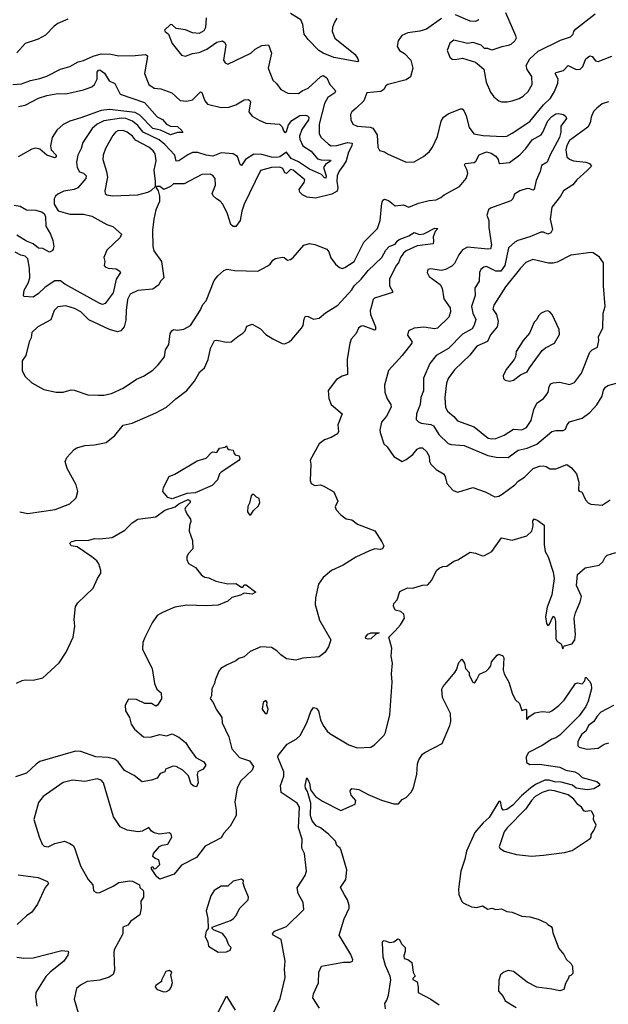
# Model space of a CAD drawing. Extents: x 1921360 to 2014538, y 768294 to 907744.
# Tile 133 of 256: x 1946016 to 1950340, y 801608 to 808841. Entities that reach past the tile are written whole.
import ezdxf

# ---------------------------------------------------------------- set-up
doc = ezdxf.new("R2010")
doc.units = 0

msp = doc.modelspace()

# ---------------------------------------------------------------- linework, layer by layer
at = {"layer": '0CON10XD'}
for points in [[(1947386.5, 808855), (1947381.4, 808785), (1947369.7, 808760.3), (1947335, 808740), (1947284.5, 808744.5), (1947235, 808767.1), (1947165, 808777.5), (1947135, 808804), (1947125, 808805.6), (1947080, 808765), (1947084.3, 808754.3), (1947110, 808735), (1947137.1, 808667.1), (1947205, 808581.4), (1947235, 808572.9), (1947285.9, 808594.1), (1947335, 808600), (1947391.2, 808625), (1947465, 808675.5), (1947505, 808686.9), (1947523.8, 808675), (1947530, 808655), (1947513.6, 808543.6), (1947525, 808523.8), (1947545, 808513.8), (1947715, 808595.5), (1947745.3, 808624.7), (1947795, 808652.1), (1947845, 808656.9), (1947866.8, 808595), (1947841.4, 808485), (1947875, 808396), (1947902.8, 808372.8), (1947935, 808328), (1947985, 808301.9), (1948065, 808299.4), (1948090.7, 808319.3), (1948135, 808337.8), (1948225, 808422.7), (1948245, 808430.8), (1948272.5, 808415), (1948295.4, 808365), (1948331.1, 808325), (1948335.7, 808315), (1948330.8, 808305), (1948280.1, 808269.9), (1948254.7, 808225.3), (1948215.3, 808075), (1948215.4, 808005.4), (1948228.8, 807978.8), (1948285, 807926.7), (1948305.3, 807915.3), (1948346.6, 807916.6), (1948425, 807938.4), (1948457.5, 807935), (1948457.1, 807915), (1948432.6, 807867.4), (1948414.8, 807805), (1948395, 807771.8), (1948362.3, 807727.7), (1948347.5, 807695), (1948344.8, 807655), (1948353.7, 807605), (1948348, 807582), (1948309.5, 807560.5), (1948190.3, 807529.7), (1948128.1, 807538.1), (1948094.7, 807554.7), (1948074.3, 807575), (1948070, 807595), (1948106.2, 807645), (1948109.6, 807665), (1948025, 807735.9), (1948005, 807740), (1947975, 807711.4), (1947965, 807716.2), (1947948.7, 807748.7), (1947926.9, 807756.9), (1947865, 807755.3), (1947786.3, 807733.7), (1947666.2, 807485), (1947647.9, 807435), (1947635.6, 807365), (1947605, 807321.4), (1947585, 807321.2), (1947567, 807337), (1947541.5, 807415), (1947508.6, 807485), (1947489.1, 807509.1), (1947461.2, 807525), (1947437.6, 807547.6), (1947430, 807565), (1947454.5, 807625), (1947451.1, 807675), (1947436.1, 807696.1), (1947415, 807705.6), (1947354, 807704), (1947225, 807634.4), (1947145, 807635.4), (1947125, 807616.9), (1947075, 807593.8), (1947045, 807617.1), (1947020, 807615), (1947017.5, 807605), (1947033.3, 807585), (1947043.8, 807545), (1947044, 807505), (1947016.5, 807443.5), (1947000.5, 807375), (1946992.7, 807295), (1946993.1, 807175), (1947002.6, 807142.6), (1947058.6, 807065), (1947073.8, 806945), (1947050.2, 806919.8), (1947037.3, 806892.7), (1946995, 806862.7), (1946885, 806852.3), (1946828.1, 806825), (1946806.9, 806785), (1946799.1, 806705)], [(1948347.1, 808852.9), (1948327.7, 808822.3), (1948314.6, 808785), (1948312.7, 808755), (1948330, 808705), (1948480, 808585), (1948501.4, 808555), (1948503.9, 808536.1), (1948499.2, 808530.8), (1948323.3, 808563.3), (1948245, 808594.6), (1948214.4, 808615), (1948135.3, 808695.3), (1948106.3, 808736.3), (1948095.5, 808805), (1948080.7, 808840.7), (1948005, 808888.1)], [(1949115, 808851.1), (1949005, 808772.7), (1948955, 808757.9), (1948866.7, 808745), (1948823.8, 808725), (1948795.8, 808685), (1948789.2, 808645), (1948805.5, 808615.5), (1948842.4, 808592.4), (1948890.6, 808545), (1948904.4, 808485), (1948887.4, 808422.6), (1948855, 808398.5), (1948721.2, 808365), (1948705.6, 808354.4), (1948692.1, 808327.9), (1948670, 808315), (1948565.8, 808304.2), (1948544.2, 808245), (1948487.8, 808192.2), (1948456.2, 808165), (1948446, 808145), (1948448.6, 808105), (1948463, 808073), (1948495, 808058.1), (1948591.6, 808051.6), (1948610.6, 808045), (1948641.1, 807995), (1948647.5, 807905), (1948660.5, 807880.5), (1948695, 807871.2), (1948718.8, 807855), (1948855, 807793.8), (1948915, 807796.2), (1948983.2, 807836.8), (1949027.2, 807872.8), (1949049.4, 807905), (1949086.2, 807983.8), (1949113.5, 808095), (1949128.9, 808125), (1949165, 808149.5), (1949255, 808187.1), (1949266.7, 808186.7), (1949280.3, 808170.3), (1949295.5, 808135), (1949318.3, 808048.3), (1949352.2, 808002.2), (1949419.9, 807989.9), (1949567.3, 807982.7), (1949593.9, 807986.1), (1949633.3, 808006.7), (1949765, 808094.5), (1949865, 808215.4), (1949914.6, 808265), (1949945, 808312.9), (1949970.4, 808375), (1949971.8, 808405), (1949950.8, 808445), (1949956.9, 808453.1), (1950011.5, 808468.5), (1950045, 808505.6), (1950105, 808474.4), (1950132.7, 808477.3), (1950152.1, 808497.9), (1950175, 808554), (1950205, 808575.7), (1950220.9, 808570.9), (1950245, 808540), (1950265, 808533.6), (1950365, 808572.9)], [(1949586.1, 808895), (1949659.6, 808725), (1949663.3, 808705), (1949654.4, 808685), (1949625, 808658.6), (1949605, 808651.9), (1949557.3, 808642.7), (1949485, 808616.9), (1949455, 808629.1), (1949430.3, 808630.3), (1949406.2, 808655), (1949346.7, 808675), (1949305, 808667.1), (1949205, 808690.5), (1949175, 808670), (1949156, 808615), (1949175.9, 808565.9), (1949192.3, 808552.3), (1949215, 808548.8), (1949269.5, 808559.5), (1949365, 808530), (1949427, 808477), (1949443.1, 808383.1), (1949475, 808310), (1949500, 808275), (1949535, 808246.2), (1949555, 808238), (1949596.8, 808236.8)], [(1949384, 808845), (1949381.2, 808835), (1949361.5, 808828.5), (1949325, 808831.2), (1949216.5, 808876.5)], [(1949596.8, 808236.8), (1949635, 808244.4), (1949685, 808261.9), (1949715, 808280), (1949751.4, 808315), (1949781.9, 808365), (1949778.9, 808425), (1949744.6, 808474.6), (1949736.5, 808505), (1949765, 808554.4), (1949825, 808610.6), (1949989.9, 808690.1), (1950062, 808715), (1950081.2, 808735), (1950086.2, 808755), (1950099.1, 808770.9), (1950244.7, 808885.3)], [(1946370, 808845), (1946295.5, 808814.5), (1946270, 808795), (1946205, 808727.5), (1946152.6, 808697.4), (1946055, 808665.7), (1945995, 808598.8)], [(1945965, 808365.7), (1946029.8, 808370.2), (1946095, 808394.4), (1946165, 808410.4), (1946215, 808427.3), (1946315, 808477.8), (1946385, 808497.5), (1946445, 808532.9), (1946485, 808541.8), (1946556, 808574), (1946615, 808589.6), (1946685, 808587.9), (1946745, 808576.7), (1946865, 808577.5), (1946940, 808585), (1946954, 808575), (1946950.5, 808540.5), (1946933.8, 808445), (1946965.6, 808365), (1947005, 808339.1), (1947054, 808334), (1947133.8, 808305), (1947195, 808246.9), (1947245, 808243.6), (1947285, 808252.7), (1947345, 808312.5), (1947355, 808306.7), (1947376.4, 808246.4), (1947395, 808222), (1947495, 808195.3), (1947551.9, 808198.1), (1947605, 808215.7), (1947665, 808253.1), (1947695, 808254.5), (1947707.2, 808247.2), (1947712.1, 808235), (1947700.3, 808165), (1947723.2, 808133.3), (1947775, 808102.5), (1947825, 808081.8), (1947925, 808073.9), (1947945.5, 808055), (1947954.6, 808025), (1947965, 808013.3), (1947975, 808021.2), (1947991.1, 808068.9), (1948015, 808100), (1948075, 808137.8), (1948115, 808140.6), (1948129.2, 808135), (1948139.2, 808125), (1948137.7, 808105), (1948087.8, 808035), (1948071.9, 807985), (1948073, 807963), (1948095.5, 807915.5), (1948157.5, 807875), (1948205, 807819.2), (1948231.9, 807811.9), (1948298.5, 807808.5), (1948300.8, 807805), (1948263.1, 807776.9), (1948246.8, 807755), (1948266.7, 807695), (1948265, 807676.2), (1948255, 807680), (1948234.4, 807705), (1948145, 807742.2), (1948065, 807796.6), (1948011.4, 807821.4), (1947975, 807868), (1947928.1, 807835), (1947905, 807827.9), (1947865, 807830.9), (1947795, 807851.2), (1947735, 807852.5), (1947674.5, 807815), (1947645, 807770), (1947635, 807776.7), (1947616.4, 807836.4), (1947585, 807855.5), (1947495, 807862.1), (1947435, 807840), (1947385.2, 807845.2), (1947325, 807865.3), (1947286.7, 807865), (1947250.9, 807849.1), (1947185, 807803.8), (1947165, 807803.1), (1947155.3, 807845.3), (1947083.3, 807923.3), (1947039.5, 807959.5), (1946922, 808015), (1946885.1, 808065.1), (1946845, 808096.3), (1946795, 808114.8), (1946765, 808118.2), (1946635, 808098.5), (1946584.6, 808075), (1946548.8, 808041.2), (1946480, 807940), (1946467.8, 807895), (1946442.5, 807845), (1946433.6, 807795), (1946437.9, 807755), (1946454.2, 807724.2), (1946485, 807712.7), (1946504.4, 807695), (1946502.5, 807675), (1946443.9, 807606.1), (1946415, 807593.5), (1946339.1, 807580.9), (1946295, 807560.6), (1946278.1, 807545), (1946268.9, 807525), (1946268.5, 807485), (1946297.8, 807437.8), (1946385, 807411.9), (1946485, 807411.5), (1946545, 807398.2), (1946656.4, 807336.4), (1946700.9, 807320.9), (1946763.8, 807265), (1946755, 807242), (1946655, 807148.8), (1946633.8, 807095), (1946642.5, 807065), (1946636, 807035), (1946645, 807026), (1946665, 807017.1), (1946725, 807011.2), (1946752.5, 806995), (1946757.5, 806985), (1946724, 806936), (1946702, 806835), (1946643.6, 806756.4), (1946625, 806749.5), (1946605, 806756.4), (1946347.4, 806897.4), (1946315, 806922.7), (1946275, 806922.1), (1946203.9, 806876.1), (1946155, 806828.9), (1946115, 806802.5), (1946048.8, 806808.8), (1946043.8, 806813.8), (1946048.6, 806855), (1946079.1, 806905), (1946091.1, 806945), (1946088.8, 807015), (1946075, 807083.8), (1946055, 807104.3), (1946025, 807111.5), (1945983.7, 807133.7)], [(1946007.1, 808202.9), (1946055, 808214.6), (1946155, 808264.7), (1946216.2, 808285), (1946295, 808300.4), (1946355, 808296.5), (1946485, 808327.3), (1946545, 808347.9), (1946565, 808364.4), (1946585.3, 808405), (1946585.4, 808455), (1946595, 808470), (1946605, 808472.1), (1946638.1, 808448.1), (1946673.2, 808393.2), (1946715, 808373.1), (1946755, 808294.3), (1946932.5, 808232.5), (1947025, 808128.8), (1947065, 808108.8), (1947095, 808072.9), (1947125, 808058.6), (1947175, 808056.9), (1947208, 808028), (1947215, 808013.3), (1947175, 808012.5), (1947124.5, 807995.5), (1947049.5, 808029.5), (1946995, 808043.2), (1946899.1, 808139.1), (1946865, 808160.6), (1946675, 808181.2), (1946615, 808175.5), (1946465, 808120), (1946385, 808096.9), (1946335, 808072.1), (1946290, 808030), (1946253.8, 807975), (1946242.5, 807915), (1946247.1, 807885), (1946284.3, 807845), (1946285, 807833.8), (1946275, 807825.8), (1946215.6, 807845), (1946165, 807890.6), (1946135, 807897.8), (1946105, 807891.1), (1946005, 807833.1)], [(1950342.3, 808237.7), (1950295, 808222.9), (1950255, 808192.6), (1950232.7, 808167.3), (1950215.3, 808125), (1950206.5, 808083.5), (1950188.8, 808051.2), (1950055, 807953.2), (1950035, 807916.5), (1950028.4, 807885), (1950035.6, 807835), (1950055, 807817.8), (1950085, 807805.5), (1950174.6, 807794.6), (1950201.2, 807785), (1950216, 807765), (1950185, 807732.9), (1950110, 807665), (1950080.9, 807629.1), (1950010.6, 807585), (1949990, 807545), (1949926.5, 807465), (1949913.3, 807375), (1949929.1, 807299.1), (1949917.5, 807275), (1949895, 807266.9), (1949865, 807280.9), (1949845, 807280), (1949765, 807245.6), (1949675, 807220), (1949652.7, 807207.3), (1949608.2, 807165), (1949580.8, 807035), (1949550.5, 806995), (1949514, 806994), (1949445, 807027.3), (1949425, 807022.2), (1949403.5, 807005), (1949393.8, 806985), (1949390.6, 806919.4), (1949360.9, 806869.1), (1949362.5, 806815), (1949336.4, 806735), (1949344.4, 806685), (1949367.9, 806637.9), (1949355, 806598.1), (1949340.7, 806569.2), (1949268.2, 806531.8), (1949165.2, 806424.8), (1949075.3, 806374.7), (1949028.9, 806315), (1948982.4, 806207.6), (1948982.1, 806115), (1948963.3, 806065), (1948958.7, 806015), (1948931.8, 805945), (1948929.4, 805905), (1948946.2, 805886.2), (1948965, 805877.1), (1949036.8, 805866.7), (1949055, 805858.8), (1949095, 805793.9), (1949165, 805728.5), (1949185, 805721.5), (1949282.5, 805712.5), (1949455, 805639.3), (1949516.9, 805626.9), (1949605, 805625.7), (1949678.8, 805678.8), (1949745.3, 805694.7), (1949815, 805723.9), (1949925, 805815.6), (1949955, 805824.4), (1950007.6, 805822.4), (1950025, 805833.8), (1950037.1, 805865), (1950055, 805888), (1950147.2, 805912.8), (1950204, 805955), (1950255, 806010.8), (1950295.4, 806074.6), (1950305, 806120), (1950319.1, 806140.9), (1950337.5, 806155), (1950435, 806182)], [(1946799.1, 806705), (1946796.1, 806635), (1946784.3, 806585.8), (1946760, 806555), (1946735, 806548.2), (1946674.7, 806564.7), (1946525, 806637.5), (1946465.6, 806695), (1946419.5, 806719.5), (1946355, 806739.3), (1946295, 806732.6), (1946268.6, 806705), (1946244.7, 806635.3), (1946150, 806585), (1946105.6, 806544.4), (1946100, 806505), (1946085.5, 806474.5), (1946060, 806375), (1946034.2, 806335.8), (1946034, 806265), (1946052.7, 806222.7), (1946105, 806173.8), (1946194.4, 806124.4), (1946285, 806105.8), (1946335, 806106), (1946395, 806121.4), (1946415, 806120.8), (1946515.8, 806085.8), (1946595, 806084), (1946635, 806082.9), (1946690, 806095), (1946776.2, 806135), (1946875, 806199.4), (1946925, 806221.9), (1946994.5, 806265.5), (1947034.5, 806305.5), (1947079.4, 806365), (1947086.7, 806415), (1947111.5, 806455), (1947120.8, 806535), (1947132.5, 806555), (1947145, 806564.3), (1947175, 806560.6), (1947222.4, 806567.6), (1947270.6, 806595), (1947342.5, 806705), (1947361.7, 806748.3), (1947385, 806776.7), (1947444.4, 806925), (1947470.8, 806959.2), (1947515, 807000), (1947539.4, 807009.4), (1947595, 806998), (1947765, 806993.8), (1947835, 807031.2), (1947855, 807046.2), (1947875, 807073.8), (1947895, 807087.5), (1947946.4, 807096.4), (1947960, 807095), (1947983.6, 807073.6), (1948005, 807078.8), (1948025, 807094), (1948104, 807185), (1948145, 807198.1), (1948185, 807189.4), (1948273.3, 807155), (1948286.8, 807136.8), (1948303, 807093), (1948336.2, 807045), (1948365, 807020), (1948385, 807013.3), (1948405, 807020), (1948474, 807065), (1948543.9, 807206.1), (1948645, 807308), (1948665.3, 807365), (1948676.3, 807493.7), (1948684.6, 807515.4), (1948695, 807524), (1948725, 807514.3), (1948775, 807474.4), (1948835, 807480.9), (1948875, 807463), (1948944.7, 807494.7), (1949025, 807514.3), (1949075, 807517.1), (1949109.5, 807535), (1949135, 807555.7), (1949246.7, 807615), (1949296.2, 807675), (1949308.3, 807711.7), (1949304, 807735), (1949284, 807775), (1949287.5, 807785), (1949355, 807791.9), (1949367.5, 807802.5), (1949390.4, 807849.6), (1949445, 807870), (1949480.9, 807860.8), (1949515, 807837.9), (1949530.9, 807815), (1949535, 807790), (1949543.3, 807785), (1949615, 807793.4), (1949690.5, 807849.5), (1949734.1, 807895), (1949781.8, 807958.2), (1949846.4, 807995), (1949860.4, 808015), (1949895, 808097.8), (1949925, 808130.6), (1949955, 808150), (1949975, 808153.3), (1950010, 808145), (1950029.3, 808129.3), (1950032.5, 808115), (1949990.9, 808059.1), (1949990.9, 808015), (1949981.2, 807975), (1949912, 807848), (1949890.6, 807795), (1949850.6, 807769.4), (1949839.4, 807725), (1949809.1, 807660.9), (1949795, 807594), (1949785, 807588.8), (1949765, 807599.2), (1949745, 807601.1), (1949690, 807585), (1949651.2, 807558.8), (1949638.9, 807525), (1949625, 807511.4), (1949475, 807455.6), (1949460.5, 807445), (1949448.9, 807405), (1949462.9, 807365), (1949461.4, 807315), (1949482.3, 807185), (1949475, 807157.1), (1949455, 807154.7), (1949305, 807170.6), (1949269.6, 807150.4), (1949242.9, 807115), (1949209.8, 807050.2), (1949190.3, 807029.7), (1949145, 807007.1), (1949115, 807000), (1949035, 807012), (1949013.8, 807005), (1949010, 806985), (1949023.3, 806955), (1949106, 806895), (1949119.1, 806869.1), (1949130.9, 806790.9), (1949178.5, 806725), (1949180.5, 806695), (1949168.7, 806655), (1949085, 806574.4), (1949065, 806569.5), (1948985, 806582.9), (1948915, 806575.6), (1948873.3, 806555), (1948866, 806525), (1948897.9, 806477.9), (1948895.8, 806465), (1948825, 806374.3), (1948725, 806264.2), (1948697.3, 806157.3), (1948697.5, 806105), (1948715.8, 806055), (1948742.5, 806015), (1948745.6, 805995), (1948711.7, 805928.3), (1948674.4, 805885), (1948661.9, 805825), (1948665, 805807.5), (1948691.2, 805725), (1948715, 805703.8), (1948765, 805632.5), (1948825, 805596.7), (1948855, 805610), (1948903.6, 805646.4), (1948935, 805685.7), (1948955, 805697.1), (1948975, 805697.1), (1949005, 805669.2), (1949024.5, 805635), (1949027.5, 805595), (1949036.2, 805576.2), (1949075, 805535.7), (1949128.8, 805505), (1949141.2, 805485), (1949153.8, 805435), (1949201.7, 805381.7), (1949235, 805370), (1949345, 805404), (1949435, 805373.8), (1949505.6, 805335.6), (1949535, 805340.9), (1949560.8, 805355), (1949654.3, 805425), (1949678.1, 805451.9), (1949725, 805480.6), (1949788.8, 805545), (1949835, 805562.1), (1949862.8, 805562.8), (1949885, 805558.6), (1949910.9, 805540.9), (1949955, 805542.9), (1950035, 805574), (1950068.9, 805548.9), (1950106.2, 805505), (1950123.3, 805445), (1950121.2, 805385), (1950125, 805377.5), (1950145, 805373.3), (1950173.5, 805313.5), (1950192.6, 805292.6), (1950213, 805283), (1950294.2, 805275.8), (1950355, 805314)], [(1946695, 807546.7), (1946885, 807554.6), (1946956.7, 807573.3), (1946982.9, 807587.1), (1947012.5, 807615), (1947013.5, 807655), (1947003.1, 807735), (1947018, 807805), (1947010.4, 807855), (1946997.3, 807877.3), (1946965.2, 807905.2), (1946867.4, 807957.4), (1946844.5, 807985), (1946805, 808016.2), (1946775, 808027.3), (1946736, 808024), (1946720.6, 808015), (1946700.2, 807989.8), (1946646.4, 807895), (1946628.8, 807845), (1946627.5, 807815), (1946654.6, 807725), (1946660.7, 807685), (1946641.4, 807585), (1946644.2, 807565), (1946655, 807554.4), (1946695, 807546.7)], [(1945975, 807478.8), (1946020.7, 807470.7), (1946065, 807444.4), (1946135, 807442.8), (1946175, 807431), (1946195, 807416.9), (1946206.4, 807393.6), (1946207.3, 807325), (1946241.4, 807265), (1946258.6, 807218.6), (1946265.6, 807175), (1946262.9, 807155), (1946255, 807142.9), (1946235, 807134.5), (1946185, 807160), (1946155, 807162.5), (1946115, 807194.6), (1946066.7, 807215), (1945995, 807257.8)], [(1946015.9, 805225.9), (1946075, 805212.5), (1946276.9, 805243.1), (1946383.3, 805285), (1946432.1, 805327.9), (1946442.9, 805375), (1946430.8, 805425), (1946364.3, 805545), (1946350, 805595), (1946361.2, 805625), (1946416, 805685), (1946435, 805696.9), (1946495, 805713.3), (1946565, 805717.1), (1946652.5, 805735), (1946715, 805786.2), (1946775, 805861.4), (1946843, 805877), (1947015, 805952.5), (1947094.4, 805995.6), (1947164, 806055), (1947245, 806116.2), (1947301.2, 806185), (1947340, 806255), (1947373.8, 806285), (1947400, 806345), (1947418.9, 806425), (1947446.4, 806483.6), (1947465, 806486), (1947535, 806473.3), (1947570, 806475), (1947617.5, 806515), (1947655, 806537.5), (1947673.6, 806556.4), (1947685, 806590), (1947725, 806603.8), (1947785, 806570), (1947825, 806528.8), (1947875, 806496.2), (1947945, 806463.3), (1947965, 806461.2), (1947995, 806474), (1948015, 806492), (1948085.6, 806574.4), (1948098, 806595), (1948105.9, 806644.1), (1948115, 806662.5), (1948135, 806660), (1948175, 806641.9), (1948215, 806648.6), (1948263.1, 806686.9), (1948354, 806745), (1948456, 806856), (1948473.4, 806885), (1948525, 806935.3), (1948575, 807000), (1948676.7, 807093.3), (1948705, 807148), (1948730, 807175), (1948775, 807192), (1948789.2, 807215), (1948805, 807227.1), (1948875.9, 807254.1), (1948915, 807277.5), (1948953.9, 807263.9), (1948985, 807268), (1949065, 807308.8), (1949088.3, 807308.3), (1949067.5, 807285), (1949052.5, 807245), (1949056.7, 807215), (1949052.5, 807195), (1948935, 807180.4), (1948855, 807142.4), (1948834.8, 807125.2), (1948814.6, 807095), (1948799.2, 807055), (1948780.8, 807035), (1948732.5, 806935), (1948732.5, 806885), (1948758, 806842), (1948753.8, 806836.2), (1948623.3, 806795), (1948612, 806785), (1948599.3, 806729.3), (1948591.4, 806705), (1948593.3, 806675), (1948628.9, 806585), (1948630, 806565), (1948625, 806561.2), (1948538.3, 806591.7), (1948525, 806590), (1948505, 806574), (1948487.3, 806535), (1948451.8, 806495), (1948440.8, 806465), (1948421.1, 806345), (1948424.4, 806235.6), (1948385, 806221.4), (1948342.9, 806197.1), (1948283.2, 806116.8), (1948288.3, 806058.3), (1948304.5, 806014.5), (1948384, 805945), (1948354.4, 805865.6), (1948358.6, 805815), (1948351.7, 805798.3), (1948305, 805771.2), (1948255, 805754.2), (1948215, 805726), (1948151.2, 805605), (1948156, 805575), (1948151.2, 805455), (1948156.7, 805435), (1948185, 805420), (1948225, 805423.3), (1948245, 805416.7), (1948323.6, 805373.6), (1948352.5, 805305), (1948333.6, 805263.6), (1948341.7, 805241.7), (1948374.1, 805204.1), (1948415, 805173.8), (1948455, 805166.2), (1948497.5, 805135), (1948625, 805085.6), (1948677.5, 805005), (1948690, 804975), (1948682.5, 804955), (1948665, 804949.2), (1948625, 804954.4), (1948585, 804938.5), (1948485, 804893.2), (1948391.9, 804835), (1948305.9, 804794.1), (1948245, 804742.5), (1948210.4, 804695), (1948190, 804595), (1948187.8, 804545), (1948218.9, 804428.9), (1948301.2, 804285), (1948285.6, 804234.4), (1948258.7, 804191.3), (1948215, 804160), (1948095, 804150.5), (1948045, 804136.2), (1947976.6, 804146.6), (1947934.5, 804174.5), (1947905.5, 804205.5), (1947865, 804229.2), (1947787, 804233), (1947710.3, 804199.7), (1947665, 804160), (1947625, 804148.6), (1947605, 804131.9), (1947535, 804100), (1947494.6, 804075.4), (1947478.6, 804055), (1947451.2, 803988.8), (1947448, 803965), (1947426.7, 803925), (1947426.2, 803875), (1947416.2, 803855), (1947437.5, 803825), (1947458.8, 803775), (1947500, 803715), (1947502.9, 803675), (1947552, 803572), (1947573.5, 803485), (1947631.4, 803421.4), (1947705, 803397.5), (1947733.8, 803355), (1947725, 803328.8), (1947639.7, 803250.3), (1947612.7, 803197.3), (1947596.1, 803093.9), (1947606.1, 803033.9), (1947605.8, 802995), (1947563, 802917), (1947516, 802865), (1947495, 802830), (1947379.7, 802770.3), (1947315, 802687.5), (1947205, 802629.2), (1947150, 802565), (1947045, 802526.7), (1947022.5, 802545), (1946983.8, 802603.8), (1946983.8, 802616.2), (1946995, 802620), (1947002.5, 802602.5), (1947015, 802606.7), (1947044.4, 802635.6), (1947039.1, 802669.1), (1947010.2, 802680.2), (1946994, 802695), (1946998.8, 802715), (1947042.7, 802767.3), (1947062.9, 802777.1), (1947105.2, 802784.8), (1947133.1, 802835), (1947128.8, 802858.8), (1947115, 802868), (1947042.5, 802857.5), (1947005, 802866.7), (1946985, 802880), (1946965, 802906.7), (1946915, 802880), (1946885.8, 802874.2), (1946805, 802887.1), (1946755, 802912.9), (1946704.2, 802985), (1946631.2, 803235), (1946613.8, 803255), (1946585, 803264.2), (1946495, 803244.3), (1946404.5, 803255.5), (1946335, 803238), (1946189.2, 803135), (1946155, 803090), (1946120, 802965), (1946159.1, 802839.1), (1946182, 802785), (1946195, 802769.2), (1946225, 802764.4), (1946275, 802788.8), (1946345, 802805.7), (1946385, 802788.5)], [(1949485, 805761.6), (1949515, 805764), (1949575, 805789.6), (1949645, 805832.1), (1949705, 805829.5), (1949738.7, 805845), (1949774.3, 805895.7), (1949793.5, 805976.5), (1949815, 806024), (1949865, 806058), (1949885, 806082), (1949897.9, 806105), (1949904.6, 806145), (1949914.7, 806165.3), (1949935, 806174.5), (1949985, 806179.6), (1950055, 806162.2), (1950092.8, 806177.2), (1950144.4, 806245), (1950205, 806400), (1950221.2, 806415), (1950262, 806435), (1950270, 806485), (1950268, 806515), (1950300.8, 806575), (1950302.9, 806685), (1950317.3, 806735), (1950305.6, 806885), (1950306.2, 807055), (1950275, 807096.2), (1950228.6, 807128.6), (1950215, 807130.8), (1950065, 807111.4), (1949965, 807061.1), (1949935, 807052.2), (1949901.7, 807051.7), (1949785, 807079.4), (1949735, 807056.9), (1949695, 807016.7), (1949585, 806878.9), (1949500.4, 806745), (1949492.3, 806715), (1949518.5, 806675), (1949530.4, 806625), (1949523.3, 806585), (1949475, 806527.1), (1949451.6, 806478.4), (1949375, 806442.3), (1949324.1, 806375.9), (1949210.9, 806269.1), (1949164.5, 806205), (1949151.7, 806171.7), (1949138.9, 806065), (1949143.3, 805993.3), (1949158.8, 805965), (1949206.3, 805926.3), (1949231.2, 805895), (1949355, 805849.5), (1949457.9, 805767.9), (1949485, 805761.6)], [(1949615, 806186.7), (1949645, 806193.3), (1949695, 806231.2), (1949745.4, 806254.6), (1949761.4, 806285), (1949855, 806411.2), (1949878.8, 806431.2), (1949944.2, 806465.8), (1949981.2, 806528.8), (1949978.8, 806565), (1949926.7, 806675), (1949910, 806695), (1949895, 806702.5), (1949875, 806697.5), (1949847.5, 806685), (1949827.5, 806665), (1949815, 806640), (1949795, 806620), (1949761.1, 806538.9), (1949714.2, 806485), (1949663.8, 806405), (1949658.8, 806365), (1949648.8, 806345), (1949589.3, 806270.7), (1949567.5, 806225), (1949570, 806205), (1949583, 806193), (1949615, 806186.7)], [(1947135, 805322.6), (1947105, 805331.6), (1947067.1, 805375), (1947071.8, 805405), (1947114.4, 805485.6), (1947155, 805502.7), (1947320.5, 805599.5), (1947385, 805620), (1947425, 805662.5), (1947435, 805666.7), (1947465, 805662.5), (1947485, 805692.5), (1947525, 805700), (1947535, 805710), (1947541.7, 805691.7), (1947553, 805683), (1947585, 805680), (1947588.3, 805658.3), (1947600, 805645), (1947628.3, 805638.3), (1947632.5, 805615), (1947625.9, 805604.1), (1947495, 805518), (1947484.6, 805505.4), (1947468.7, 805461.3), (1947430.4, 805419.6), (1947305, 805364.7), (1947245, 805360.3), (1947135, 805322.6)], [(1945993.4, 803966.6), (1946035, 803987.1), (1946055, 803991.9), (1946115, 803989.2), (1946185, 804005.8), (1946305, 804115.7), (1946357.8, 804195), (1946410, 804305), (1946420.6, 804385), (1946416.7, 804435), (1946425, 804530), (1946443, 804557), (1946556.7, 804665), (1946586.7, 804735), (1946612.5, 804775), (1946613.3, 804795), (1946596.7, 804845), (1946582.5, 804865), (1946546.1, 804896.1), (1946438.3, 804968.3), (1946395, 804976.2), (1946383.8, 804995), (1946393.3, 805005), (1946425, 805016.2), (1946525, 805018), (1946565, 805030.8), (1946605, 805027.5), (1946695, 805036.7), (1946788.8, 805091.2), (1946841.2, 805145), (1946885, 805172), (1947015, 805189.1), (1947081.2, 805238.8), (1947157.8, 805262.2), (1947186.2, 805283.8), (1947254.7, 805315.3), (1947267.8, 805307.8), (1947268.2, 805295), (1947233.3, 805256.7), (1947230.4, 805245), (1947245, 805210), (1947271.2, 805171.2), (1947273.8, 805153.8), (1947262.5, 805125), (1947262, 805085), (1947285.8, 805015), (1947287.5, 804955), (1947252.7, 804917.3), (1947243.3, 804895), (1947243.3, 804875), (1947255, 804847.5), (1947307.7, 804817.7), (1947351.7, 804761.7), (1947375, 804746), (1947405, 804740), (1947455.8, 804715.8), (1947545, 804698), (1947605, 804699.2), (1947645, 804673.3), (1947656.4, 804673.6), (1947665, 804690), (1947679.3, 804689.3), (1947750, 804635), (1947725, 804621.2), (1947665, 804627.5), (1947637.3, 804612.7), (1947575, 804595.8), (1947545, 804570), (1947475, 804541.2), (1947385, 804534.2), (1947245, 804540.6), (1947156.7, 804525), (1947065, 804487.5), (1947026.2, 804465), (1946989.1, 804410.9), (1946935, 804303.3), (1946920.8, 804265), (1946918, 804215), (1946990, 804075), (1947006.7, 803965), (1947024.2, 803924.2), (1947056.2, 803895), (1947057, 803853), (1947027.5, 803805), (1947015, 803797.5), (1946985, 803817.5), (1946935, 803818.8), (1946875, 803847.5), (1946815, 803850), (1946790, 803805), (1946792.5, 803765), (1946822.5, 803715), (1946834, 803665), (1946860.3, 803630.3), (1946925, 803572.5), (1946975, 803569.6), (1947045, 803591.1), (1947095, 803580.9), (1947135, 803594), (1947185, 803570.8), (1947235, 803532), (1947265, 803481.2), (1947311.2, 803421.2), (1947368.9, 803388.9), (1947384.3, 803365), (1947365, 803334.4), (1947323.8, 803315), (1947319.2, 803295), (1947326.9, 803235), (1947315, 803206), (1947295, 803209.6), (1947276.7, 803225), (1947255, 803287.5), (1947215, 803328.1), (1947165, 803354.3), (1947142.3, 803357.7), (1947087.5, 803335), (1947082.5, 803315), (1947047, 803303), (1947025, 803270), (1946985, 803254), (1946915, 803242.5), (1946857.8, 803287.8), (1946785, 803325.4), (1946740.4, 803390.4), (1946715, 803409.8), (1946665, 803421.5), (1946575, 803426.5), (1946465, 803465.6), (1946425, 803466.7), (1946165, 803390.6), (1946137.2, 803372.8), (1946065, 803306.9), (1945985, 803280)], [(1947715, 805204.2), (1947734.2, 805235.8), (1947770.7, 805269.3), (1947780, 805295), (1947775, 805323.3), (1947755, 805333.3), (1947735, 805353.8), (1947725, 805353.8), (1947715.8, 805344.2), (1947705, 805290), (1947692.5, 805265), (1947688.8, 805225), (1947703.3, 805205), (1947715, 805204.2)], [(1947865, 801513.3), (1947928.9, 801651.1), (1947966.7, 801805), (1947961.5, 801865), (1947967.5, 801925), (1947936.9, 802085), (1947879.2, 802115), (1947872.5, 802125), (1947888.8, 802145), (1947975, 802180), (1948103.3, 802305), (1948098, 802355), (1948061.3, 802421.3), (1948055.7, 802464.3), (1948114.2, 802555), (1948122.5, 802585), (1948108.6, 802715), (1948089.1, 802755), (1948090.3, 802820.3), (1948065.5, 802905), (1948072.5, 803055), (1948055, 803085.5), (1947936, 803165), (1947933.1, 803215), (1947956, 803285), (1947957.5, 803315), (1947912.7, 803422.7), (1947914.3, 803435.7), (1947980.5, 803519.5), (1948046.2, 803555), (1948076.8, 803583.2), (1948125.4, 803674.6), (1948155, 803758.8), (1948175, 803788), (1948195, 803784.2), (1948211.1, 803765), (1948226.9, 803696.9), (1948245.6, 803655), (1948275, 803614.4), (1948295, 803596.9), (1948433.8, 803513.8), (1948495, 803493.3), (1948595, 803495.8), (1948623.8, 803515), (1948693.8, 803585), (1948704, 803605), (1948735.6, 803735), (1948751.4, 803975), (1948747.5, 804035), (1948756, 804115), (1948746.2, 804165), (1948750, 804225), (1948727.5, 804305), (1948775, 804352.5), (1948812.5, 804395), (1948842.5, 804445), (1948837.5, 804475), (1948815, 804493.3), (1948773.9, 804503.9), (1948761.7, 804531.7), (1948765, 804552.5), (1948790, 804580), (1948809.2, 804640.8), (1948865, 804668), (1948905, 804666), (1948976.1, 804686.1), (1949015, 804690), (1949045, 804723.3), (1949077.5, 804795), (1949097.8, 804812.2), (1949125, 804823.3), (1949155, 804826.2), (1949205, 804864.3), (1949235.8, 804874.2), (1949325, 804928.8), (1949365, 804923.3), (1949415, 804903.3), (1949430, 804905), (1949484.3, 804935.7), (1949555, 805033.8), (1949635, 805018.8), (1949741.2, 805048.8), (1949779.2, 805085), (1949787.6, 805122.4), (1949785, 805160), (1949795, 805173.3), (1949822.3, 805162.3), (1949868.9, 805128.9), (1949869.5, 804985), (1949877.1, 804935), (1949898, 804895), (1949935, 804782.5), (1949941.9, 804735), (1949925.6, 804615), (1949891.4, 804525), (1949880, 804455), (1949886.2, 804405), (1949895, 804391.2), (1949905, 804396.2), (1949935, 804460), (1949945, 804452.5), (1949952.7, 804422.7), (1949955, 804292.5), (1949965, 804276.2), (1949993.3, 804255), (1950005, 804220), (1950010, 804235), (1950019.3, 804240.7), (1950075, 804257.1), (1950094.5, 804285), (1950100, 804325), (1950088.9, 804445), (1950098.8, 804485), (1950134.4, 804565), (1950143.1, 804605), (1950105.6, 804685), (1950114.2, 804765), (1950170, 804815), (1950273.3, 804835), (1950300.6, 804859.4), (1950318.2, 804891.8), (1950333.1, 804906.9), (1950395, 804928.2)], [(1948575, 804290), (1948560, 804295), (1948557.5, 804305), (1948572.7, 804327.3), (1948596.4, 804336.4), (1948657.5, 804337.5), (1948631.7, 804328.3), (1948595, 804293.8), (1948575, 804290)], [(1948218.6, 801578.6), (1948168.6, 801655), (1948175.6, 801685), (1948210.6, 801765), (1948214.4, 801845), (1948233.1, 801886.9), (1948395, 801918), (1948445, 801916.7), (1948460, 801925), (1948463.8, 801935), (1948448.6, 801975), (1948362.2, 802115), (1948398.9, 802235), (1948437.5, 802315), (1948437.5, 802335), (1948424.2, 802375), (1948402.7, 802412.7), (1948372.2, 802465), (1948410.8, 802525), (1948419.4, 802595), (1948378.1, 802738.1), (1948370, 802755), (1948347.1, 802775), (1948335.7, 802805.7), (1948285, 802858.9), (1948225, 802904.5), (1948195, 802919.1), (1948164.8, 802954.8), (1948153, 802993), (1948153.7, 803085), (1948130.3, 803170.3), (1948114.6, 803195), (1948113.9, 803215), (1948125, 803272.5), (1948145, 803233.8), (1948153.5, 803183.5), (1948190, 803135), (1948239.8, 803099.8), (1948375, 803032), (1948481.2, 803078.8), (1948484.4, 803105), (1948450, 803145), (1948443.1, 803175), (1948457, 803193), (1948506.6, 803186.6), (1948575, 803150), (1948675, 803108), (1948765, 803080.8), (1948798.3, 803081.7), (1948825, 803112.5), (1948855, 803127.5), (1948895, 803170), (1948908.8, 803201.2), (1948934, 803295), (1948938, 803375), (1948947.5, 803405), (1948974.5, 803445.5), (1948991.3, 803458.7), (1949118.8, 803525), (1949177.1, 803655), (1949184.2, 803685), (1949182, 803745), (1949122.1, 803862.1), (1949117.7, 803922.3), (1949127.7, 803942.3), (1949213.8, 804045), (1949226, 804065), (1949241.7, 804118.3), (1949265, 804142.5), (1949284.3, 804114.3), (1949290.9, 804075), (1949319.2, 804045), (1949318.1, 804025), (1949345, 803974.2), (1949355, 803970), (1949362, 803975), (1949373.6, 803995), (1949395, 804033.8), (1949443.6, 804056.4), (1949462.5, 804075), (1949476.7, 804095), (1949483.3, 804125), (1949525, 804173.3), (1949535, 804180), (1949565, 804167.5), (1949573, 804153), (1949568.8, 804065), (1949576.2, 804035), (1949608.8, 803975), (1949636.4, 803886.4), (1949657.5, 803845), (1949688.3, 803818.3), (1949705, 803766.7), (1949734.2, 803775.8), (1949740, 803770), (1949740, 803705), (1949745, 803700), (1949758.6, 803721.4), (1949801.7, 803748.3), (1949855, 803758.1), (1949905, 803754.5), (1949925, 803762.9), (1949977.6, 803802.4), (1950017.1, 803842.9), (1950100, 803965), (1950115, 803968.8), (1950148.3, 803961.7), (1950167.5, 803985), (1950171.7, 804008.3), (1950178.3, 804008.3), (1950203, 803983), (1950215, 803960), (1950218, 803925), (1950193.1, 803835), (1950175.3, 803795), (1950125, 803726.7), (1949985, 803586.2), (1949955, 803566.4), (1949925, 803556.8), (1949855, 803508.8), (1949755, 803458.2), (1949737.5, 803425), (1949740, 803385), (1949765, 803370.3), (1949835, 803372.3), (1949985, 803350.5), (1950027.6, 803327.6), (1950095, 803315.5), (1950122, 803302), (1950147.5, 803275), (1950255.9, 803245.9), (1950275, 803227.5), (1950275.8, 803214.2), (1950235, 803190), (1950185, 803183.1), (1950105, 803194.7), (1950076.8, 803216.7), (1949995, 803240.5), (1949945, 803241.6), (1949905, 803254.5), (1949875, 803254.1), (1949805, 803222.1), (1949770.8, 803199.2), (1949701.6, 803138.4), (1949639.7, 803070.3), (1949595, 803040), (1949567.5, 803035), (1949557.9, 803047.9), (1949548.3, 803098.3), (1949535, 803097.5), (1949465, 802980), (1949420.1, 802939.9), (1949360.4, 802869.6), (1949297.7, 802732.3), (1949286.5, 802673.5), (1949255.7, 802585.7), (1949240, 802455), (1949242.2, 802415), (1949264.4, 802364.4), (1949274.3, 802354.3), (1949335, 802324.2), (1949375, 802320), (1949415, 802332), (1949455, 802306.2), (1949485, 802313.8), (1949515, 802303.8), (1949555, 802308.8), (1949595, 802288.8), (1949635, 802283.8), (1949705, 802256.2), (1949765, 802250), (1949825, 802233.3), (1949885, 802207.5), (1949895, 802193.3), (1949919.4, 802179.4), (1949927.1, 802167.1), (1949932, 802132)], [(1947835, 803744), (1947842, 803775), (1947831.2, 803805), (1947833.8, 803825), (1947825, 803838.8), (1947804.2, 803825), (1947796.4, 803776.4), (1947818.8, 803745), (1947835, 803744)], [(1950377.7, 803802.3), (1950285, 803754.4), (1950257.8, 803725), (1950232.9, 803685), (1950196, 803655), (1950176, 803615), (1950145, 803593.1), (1950131.2, 803568.8), (1950115.8, 803535), (1950115.9, 803505.9), (1950126.1, 803496.1), (1950185, 803482.5), (1950265, 803490), (1950310, 803520), (1950345, 803528.9)], [(1949775, 802697.1), (1949865, 802704.2), (1950017.7, 802722.3), (1950075, 802736.7), (1950206.7, 802825), (1950213.3, 802835), (1950213.3, 802855), (1950234, 802885), (1950250, 802925), (1950231.2, 802965), (1950232.9, 802995), (1950216.4, 803026.3), (1950205, 803030.5), (1950175, 803024), (1950159.7, 803029.7), (1950144.3, 803055), (1950116.9, 803075), (1950087.7, 803115), (1950045, 803145.7), (1949945.2, 803175.2), (1949905, 803180), (1949853.3, 803165), (1949803.3, 803135), (1949775.2, 803104.8), (1949735, 803043.5), (1949596.4, 802905), (1949575.5, 802875), (1949538.8, 802765), (1949544.1, 802754.1), (1949575, 802733.8), (1949665, 802708.8), (1949775, 802697.1)], [(1946385, 802788.5), (1946408, 802775), (1946417.9, 802757.9), (1946462.9, 802625), (1946518, 802525), (1946553.3, 802485), (1946557.5, 802445), (1946565, 802437.5), (1946585, 802427.5), (1946605, 802430), (1946702.5, 802475), (1946745, 802502), (1946825, 802516), (1946845, 802512.5), (1946896.4, 802486.4), (1946899.2, 802465), (1946924.2, 802445), (1946925.7, 802435), (1946925.8, 802395), (1946906.7, 802365), (1946909.4, 802315), (1946898, 802265), (1946831.3, 802218.7), (1946811.5, 802188.5), (1946772.9, 802175), (1946774.2, 802125), (1946710.7, 802009.3), (1946706.9, 801985), (1946712.4, 801857.6), (1946703.3, 801826.7), (1946672.4, 801807.6), (1946605.4, 801784.6), (1946512.5, 801775), (1946462.5, 801747.5), (1946434, 801725), (1946416, 801645), (1946445.7, 801545)], [(1946005, 802560), (1946150.7, 802540.7), (1946219.7, 802509.7), (1946227.5, 802495), (1946204.3, 802465), (1946147.4, 802342.6), (1946105, 802285.8), (1946065, 802258), (1945997, 802193)], [(1947475, 801991.2), (1947535, 801994), (1947562.5, 802005), (1947570, 802025), (1947553, 802043), (1947534.1, 802094.1), (1947505, 802127.5), (1947440, 802155), (1947430, 802165), (1947430, 802175), (1947565, 802223.8), (1947584.1, 802235.9), (1947602.7, 802257.3), (1947633.3, 802315), (1947693.6, 802376.4), (1947697.5, 802395), (1947667.5, 802465), (1947658.3, 802498.3), (1947660, 802515), (1947645, 802527.5), (1947585, 802512.5), (1947545, 802476.7), (1947495, 802476.2), (1947445, 802443.8), (1947420, 802405), (1947386.7, 802295), (1947397.7, 802237.7), (1947400, 802165), (1947386.7, 802145), (1947378.8, 802105), (1947398.8, 802065), (1947403.8, 802035), (1947475, 801991.2)], [(1949932, 802132), (1949976.8, 802016.8), (1950014, 801975), (1950029.5, 801939.5), (1950066.7, 801905), (1950076.7, 801885), (1950080, 801835), (1950065, 801820), (1950050, 801815), (1950050, 801805), (1950025, 801760), (1950013.6, 801716.4), (1949985, 801706), (1949925, 801720), (1949816.4, 801733.6), (1949745, 801770), (1949645, 801848.6), (1949605, 801856.9), (1949573.3, 801845), (1949548, 801825), (1949535.8, 801785), (1949534, 801705), (1949568, 801665), (1949582.3, 801632.3), (1949664, 801585)], [(1948703.3, 801575), (1948697.5, 801615), (1948712.7, 801637.3), (1948725.7, 801674.3), (1948743.2, 801786.8), (1948738.2, 801815), (1948703, 801893), (1948685.6, 801955), (1948680.3, 802059.7), (1948685, 802071.2), (1948694.2, 802075.8), (1948735, 802062.5), (1948765, 802067.5), (1948795, 802090), (1948807.5, 802085), (1948821.7, 802051.7), (1948847.5, 802025), (1948847.5, 801995), (1948837.5, 801965), (1948840, 801945), (1948868.3, 801938.3), (1948896.7, 801915), (1948906.7, 801845), (1948922.5, 801815), (1948905, 801797.5), (1948905, 801790), (1948935, 801772.5), (1948944.3, 801735), (1948943.8, 801693.8), (1949037.5, 801645), (1949097.5, 801605)], [(1945995, 801953.3), (1946047.1, 801947.1), (1946115, 801948.6), (1946325, 802002.9), (1946369.2, 801999.2), (1946373.8, 801993.8), (1946370.5, 801969.5), (1946340, 801925), (1946239.2, 801845), (1946208.9, 801811.1), (1946135.5, 801695), (1946132, 801662), (1946141.1, 801595)], [(1947075, 801700), (1947095, 801702.5), (1947117.5, 801715), (1947130, 801735), (1947137.5, 801765), (1947127.5, 801825), (1947132.5, 801845), (1947115, 801856.7), (1947090.7, 801849.3), (1947057.5, 801785), (1947057.5, 801775), (1947016.7, 801745), (1947011.2, 801735), (1947025, 801716.2), (1947075, 801700)], [(1947470.8, 801545), (1947535, 801667.5), (1947567, 801617), (1947597.8, 801565)]]:
    msp.add_lwpolyline(points, dxfattribs=at)

doc.saveas('drawing.dxf')
